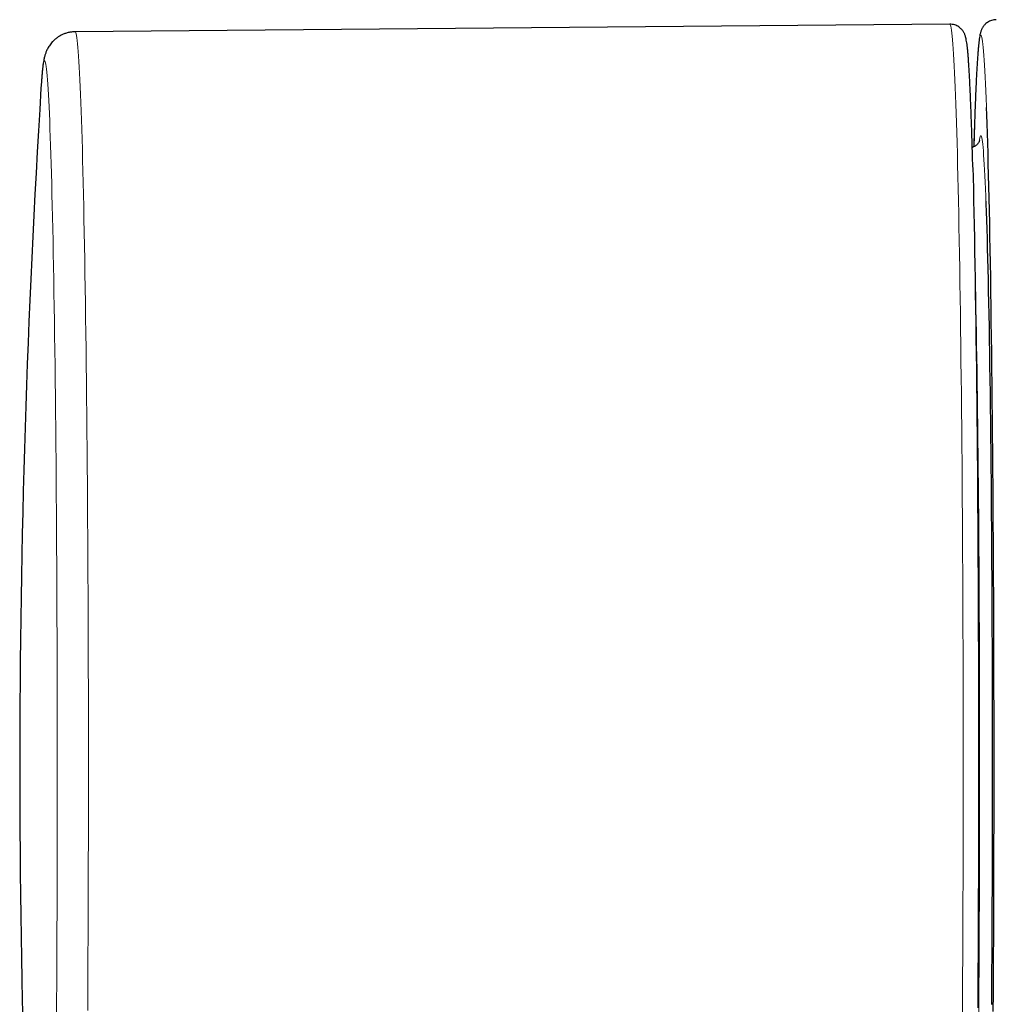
# Model space of a CAD drawing. Header units: millimetres. Extents: x 8 to 2314, y 12 to 2305.
# Tile 24 of 156: x 1074 to 1105, y 1122 to 1154. Entities that reach past the tile are written whole.
import ezdxf

# ---------------------------------------------------------------- set-up
doc = ezdxf.new("R2010")
doc.units = ezdxf.units.MM

msp = doc.modelspace()

# ---------------------------------------------------------------- linework, layer by layer
at = {"color": 7, "linetype": 'Continuous', "lineweight": 30}
msp.add_line((1103.927, 1153.717), (1075.67, 1153.47), dxfattribs=at)
at = {"color": 252, "linetype": 'Continuous', "lineweight": 0, "flags": 128}
for points in [[(1104.336, 1121.762), (1104.34, 1122.358), (1104.343, 1122.959), (1104.346, 1123.564), (1104.349, 1124.173), (1104.351, 1124.787), (1104.354, 1125.403), (1104.356, 1126.023), (1104.357, 1126.645), (1104.358, 1127.269), (1104.359, 1127.895), (1104.36, 1128.523), (1104.361, 1129.151), (1104.361, 1129.779), (1104.361, 1130.407), (1104.36, 1131.035), (1104.359, 1131.662), (1104.358, 1132.288), (1104.357, 1132.912), (1104.355, 1133.533), (1104.353, 1134.152), (1104.351, 1134.768), (1104.348, 1135.381), (1104.346, 1135.989), (1104.342, 1136.594), (1104.339, 1137.193), (1104.335, 1137.788), (1104.331, 1138.377), (1104.327, 1138.96), (1104.323, 1139.537), (1104.318, 1140.107), (1104.313, 1140.669), (1104.308, 1141.225), (1104.302, 1141.772), (1104.296, 1142.311), (1104.29, 1142.842), (1104.284, 1143.363), (1104.277, 1143.876), (1104.27, 1144.378), (1104.263, 1144.87), (1104.256, 1145.353), (1104.248, 1145.824), (1104.241, 1146.284), (1104.233, 1146.733), (1104.225, 1147.17), (1104.216, 1147.596), (1104.208, 1148.009), (1104.199, 1148.409), (1104.19, 1148.797), (1104.181, 1149.171), (1104.172, 1149.533), (1104.162, 1149.88), (1104.152, 1150.214), (1104.143, 1150.534), (1104.133, 1150.839), (1104.123, 1151.131), (1104.113, 1151.407), (1104.102, 1151.668), (1104.092, 1151.915), (1104.081, 1152.146), (1104.07, 1152.362), (1104.06, 1152.562), (1104.049, 1152.747), (1104.038, 1152.916), (1104.027, 1153.069), (1104.016, 1153.206), (1104.005, 1153.327), (1103.993, 1153.431), (1103.982, 1153.52), (1103.971, 1153.592), (1103.96, 1153.648), (1103.948, 1153.687), (1103.937, 1153.71), (1103.927, 1153.717)], [(1075.67, 1153.47), (1075.68, 1153.464), (1075.691, 1153.441), (1075.702, 1153.402), (1075.714, 1153.347), (1075.725, 1153.275), (1075.736, 1153.188), (1075.747, 1153.084), (1075.758, 1152.965), (1075.769, 1152.829), (1075.78, 1152.678), (1075.791, 1152.51), (1075.801, 1152.328), (1075.812, 1152.129), (1075.823, 1151.916), (1075.833, 1151.687), (1075.843, 1151.443), (1075.854, 1151.184), (1075.864, 1150.91), (1075.874, 1150.622), (1075.884, 1150.32), (1075.893, 1150.003), (1075.903, 1149.673), (1075.912, 1149.329), (1075.921, 1148.971), (1075.93, 1148.601), (1075.939, 1148.217), (1075.948, 1147.821), (1075.956, 1147.412), (1075.965, 1146.991), (1075.973, 1146.558), (1075.981, 1146.114), (1075.988, 1145.658), (1075.996, 1145.192), (1076.003, 1144.715), (1076.01, 1144.227), (1076.017, 1143.73), (1076.023, 1143.223), (1076.029, 1142.707), (1076.035, 1142.182), (1076.041, 1141.648), (1076.047, 1141.106), (1076.052, 1140.557), (1076.057, 1140), (1076.062, 1139.436), (1076.066, 1138.865), (1076.07, 1138.288), (1076.074, 1137.705), (1076.078, 1137.117), (1076.081, 1136.523), (1076.084, 1135.925), (1076.087, 1135.323), (1076.09, 1134.716), (1076.092, 1134.107), (1076.094, 1133.494), (1076.095, 1132.879), (1076.097, 1132.261), (1076.098, 1131.642), (1076.099, 1131.022), (1076.099, 1130.4), (1076.099, 1129.778), (1076.099, 1129.156), (1076.099, 1128.535), (1076.098, 1127.914), (1076.097, 1127.295), (1076.096, 1126.677), (1076.094, 1126.061), (1076.092, 1125.448), (1076.09, 1124.837), (1076.088, 1124.23), (1076.085, 1123.627), (1076.082, 1123.028), (1076.079, 1122.434), (1076.075, 1121.844)], [(1105.116, 1151.028), (1105.115, 1151.059), (1105.105, 1151.318), (1105.095, 1151.562), (1105.084, 1151.792), (1105.074, 1152.006), (1105.063, 1152.205), (1105.052, 1152.388), (1105.042, 1152.557), (1105.031, 1152.709), (1105.02, 1152.846), (1105.009, 1152.966), (1104.998, 1153.071), (1104.987, 1153.16), (1104.976, 1153.233), (1104.965, 1153.289), (1104.953, 1153.33), (1104.942, 1153.354), (1104.931, 1153.362), (1104.92, 1153.354), (1104.909, 1153.33), (1104.897, 1153.289), (1104.886, 1153.233), (1104.875, 1153.16), (1104.864, 1153.071), (1104.853, 1152.966), (1104.842, 1152.846), (1104.831, 1152.709), (1104.82, 1152.557), (1104.81, 1152.388), (1104.799, 1152.205), (1104.788, 1152.006), (1104.778, 1151.792), (1104.767, 1151.562), (1104.757, 1151.318), (1104.747, 1151.059), (1104.737, 1150.785), (1104.727, 1150.496), (1104.717, 1150.194), (1104.708, 1149.877), (1104.704, 1149.76)], [(1075.066, 1121.592), (1075.07, 1122.154), (1075.074, 1122.72), (1075.077, 1123.291), (1075.08, 1123.867), (1075.082, 1124.446), (1075.085, 1125.029), (1075.087, 1125.615), (1075.088, 1126.205), (1075.09, 1126.796), (1075.091, 1127.39), (1075.092, 1127.985), (1075.093, 1128.581), (1075.093, 1129.178), (1075.093, 1129.776), (1075.093, 1130.373), (1075.093, 1130.97), (1075.092, 1131.566), (1075.091, 1132.161), (1075.09, 1132.754), (1075.088, 1133.345), (1075.086, 1133.934), (1075.084, 1134.519), (1075.082, 1135.102), (1075.079, 1135.681), (1075.076, 1136.255), (1075.073, 1136.825), (1075.069, 1137.39), (1075.066, 1137.95), (1075.062, 1138.505), (1075.057, 1139.053), (1075.053, 1139.595), (1075.048, 1140.13), (1075.043, 1140.658), (1075.038, 1141.179), (1075.032, 1141.691), (1075.026, 1142.196), (1075.02, 1142.692), (1075.014, 1143.179), (1075.007, 1143.656), (1075.001, 1144.124), (1074.994, 1144.583), (1074.987, 1145.031), (1074.979, 1145.469), (1074.972, 1145.895), (1074.964, 1146.311), (1074.956, 1146.715), (1074.948, 1147.108), (1074.94, 1147.489), (1074.931, 1147.857), (1074.922, 1148.214), (1074.914, 1148.557), (1074.905, 1148.888), (1074.895, 1149.205), (1074.886, 1149.509), (1074.877, 1149.8), (1074.867, 1150.076), (1074.857, 1150.339), (1074.848, 1150.588), (1074.838, 1150.822), (1074.828, 1151.042), (1074.817, 1151.247), (1074.807, 1151.438), (1074.797, 1151.613), (1074.787, 1151.774), (1074.776, 1151.919), (1074.766, 1152.05), (1074.755, 1152.165), (1074.744, 1152.264), (1074.734, 1152.348), (1074.723, 1152.417), (1074.712, 1152.47), (1074.701, 1152.507), (1074.691, 1152.529), (1074.68, 1152.535), (1074.669, 1152.526), (1074.658, 1152.501), (1074.647, 1152.46), (1074.637, 1152.404), (1074.626, 1152.332), (1074.615, 1152.244), (1074.605, 1152.142), (1074.594, 1152.023), (1074.583, 1151.89), (1074.582, 1151.865)], [(1104.884, 1149.944), (1104.89, 1149.989), (1104.901, 1150.043), (1104.911, 1150.081), (1104.921, 1150.105), (1104.931, 1150.112), (1104.941, 1150.105), (1104.951, 1150.081), (1104.961, 1150.043), (1104.972, 1149.989), (1104.982, 1149.919), (1104.992, 1149.834), (1105.002, 1149.734), (1105.012, 1149.619), (1105.022, 1149.488), (1105.031, 1149.343), (1105.041, 1149.182), (1105.051, 1149.007), (1105.06, 1148.817), (1105.07, 1148.613), (1105.079, 1148.394), (1105.088, 1148.161), (1105.094, 1147.999)], [(1104.862, 1121.612), (1104.866, 1122.123), (1104.869, 1122.64), (1104.873, 1123.163), (1104.876, 1123.691), (1104.879, 1124.223), (1104.881, 1124.76), (1104.884, 1125.301), (1104.886, 1125.845), (1104.888, 1126.392), (1104.889, 1126.941), (1104.89, 1127.493), (1104.891, 1128.046), (1104.892, 1128.601), (1104.892, 1129.156), (1104.893, 1129.712), (1104.892, 1130.268), (1104.892, 1130.824), (1104.891, 1131.379), (1104.89, 1131.932), (1104.889, 1132.484), (1104.888, 1133.033), (1104.886, 1133.58), (1104.884, 1134.124), (1104.881, 1134.665), (1104.879, 1135.201), (1104.876, 1135.734), (1104.873, 1136.262), (1104.869, 1136.784), (1104.866, 1137.302), (1104.862, 1137.813), (1104.857, 1138.318), (1104.853, 1138.817), (1104.848, 1139.308), (1104.843, 1139.793), (1104.838, 1140.269), (1104.833, 1140.737), (1104.827, 1141.197), (1104.821, 1141.647), (1104.815, 1142.089), (1104.809, 1142.521), (1104.802, 1142.943), (1104.795, 1143.355), (1104.788, 1143.756), (1104.781, 1144.146), (1104.774, 1144.526), (1104.766, 1144.893), (1104.759, 1145.249), (1104.751, 1145.594), (1104.743, 1145.925), (1104.735, 1146.245), (1104.73, 1146.406)]]:
    msp.add_lwpolyline(points, dxfattribs=at)
at = {"color": 7, "linetype": 'Continuous', "lineweight": 30, "flags": 128}
for points in [[(1074.582, 1151.865), (1074.573, 1151.741), (1074.567, 1151.645)], [(1105.334, 1121.818), (1105.338, 1122.404), (1105.341, 1122.995), (1105.344, 1123.591), (1105.347, 1124.191), (1105.349, 1124.795), (1105.351, 1125.403), (1105.353, 1126.013), (1105.355, 1126.625), (1105.356, 1127.24), (1105.357, 1127.857), (1105.358, 1128.475), (1105.358, 1129.093), (1105.358, 1129.712), (1105.358, 1130.331), (1105.358, 1130.95), (1105.357, 1131.568), (1105.356, 1132.184), (1105.355, 1132.799), (1105.353, 1133.412), (1105.351, 1134.022), (1105.349, 1134.629), (1105.347, 1135.233), (1105.344, 1135.833), (1105.341, 1136.429), (1105.338, 1137.021), (1105.334, 1137.607), (1105.33, 1138.188), (1105.326, 1138.763), (1105.322, 1139.332), (1105.317, 1139.894), (1105.312, 1140.449), (1105.307, 1140.997), (1105.301, 1141.537), (1105.295, 1142.069), (1105.29, 1142.593), (1105.283, 1143.108), (1105.277, 1143.613), (1105.27, 1144.11), (1105.263, 1144.596), (1105.256, 1145.072), (1105.249, 1145.537), (1105.241, 1145.992), (1105.233, 1146.435), (1105.225, 1146.867), (1105.217, 1147.288), (1105.209, 1147.696), (1105.2, 1148.092), (1105.191, 1148.475), (1105.182, 1148.846), (1105.173, 1149.203), (1105.164, 1149.547), (1105.154, 1149.877), (1105.145, 1150.194), (1105.135, 1150.496), (1105.125, 1150.785), (1105.116, 1151.028)], [(1104.672, 1149.086), (1104.68, 1148.766), (1104.689, 1148.399), (1104.698, 1148.02), (1104.706, 1147.627), (1104.714, 1147.223), (1104.723, 1146.807), (1104.731, 1146.378), (1104.738, 1145.939), (1104.746, 1145.488), (1104.753, 1145.027), (1104.761, 1144.555), (1104.767, 1144.073), (1104.774, 1143.581), (1104.781, 1143.079), (1104.787, 1142.568), (1104.793, 1142.049), (1104.798, 1141.521), (1104.804, 1140.985), (1104.809, 1140.441), (1104.814, 1139.89), (1104.819, 1139.332), (1104.823, 1138.767), (1104.827, 1138.196), (1104.831, 1137.62), (1104.835, 1137.038), (1104.838, 1136.45), (1104.841, 1135.859), (1104.844, 1135.263), (1104.846, 1134.663), (1104.849, 1134.06), (1104.851, 1133.454), (1104.852, 1132.845), (1104.853, 1132.234), (1104.855, 1131.621), (1104.855, 1131.008), (1104.856, 1130.393), (1104.856, 1129.778), (1104.856, 1129.162), (1104.855, 1128.547), (1104.855, 1127.933), (1104.854, 1127.32), (1104.852, 1126.709), (1104.851, 1126.1), (1104.849, 1125.493), (1104.847, 1124.889), (1104.844, 1124.289), (1104.842, 1123.692), (1104.839, 1123.099), (1104.835, 1122.511), (1104.832, 1121.928)], [(1105.094, 1147.999), (1105.097, 1147.914), (1105.106, 1147.654), (1105.115, 1147.379), (1105.124, 1147.092), (1105.133, 1146.791), (1105.141, 1146.477), (1105.149, 1146.15), (1105.157, 1145.811), (1105.165, 1145.459), (1105.173, 1145.096), (1105.181, 1144.721), (1105.188, 1144.335), (1105.195, 1143.937), (1105.202, 1143.529), (1105.209, 1143.11), (1105.216, 1142.681), (1105.222, 1142.242), (1105.228, 1141.794), (1105.234, 1141.336), (1105.24, 1140.87), (1105.245, 1140.395), (1105.25, 1139.912), (1105.255, 1139.422), (1105.26, 1138.924), (1105.264, 1138.419), (1105.269, 1137.907), (1105.273, 1137.389), (1105.276, 1136.865), (1105.28, 1136.336), (1105.283, 1135.802), (1105.286, 1135.263), (1105.288, 1134.72), (1105.291, 1134.173), (1105.293, 1133.623), (1105.295, 1133.07), (1105.296, 1132.514), (1105.297, 1131.957), (1105.298, 1131.397), (1105.299, 1130.836), (1105.3, 1130.274), (1105.3, 1129.712), (1105.3, 1129.15), (1105.299, 1128.589), (1105.298, 1128.028), (1105.297, 1127.468), (1105.296, 1126.91), (1105.295, 1126.355), (1105.293, 1125.801), (1105.291, 1125.251), (1105.288, 1124.704), (1105.286, 1124.161), (1105.283, 1123.623), (1105.28, 1123.089), (1105.276, 1122.559), (1105.273, 1122.036)]]:
    msp.add_lwpolyline(points, dxfattribs=at)
at = {"color": 7, "linetype": 'Continuous', "lineweight": 30}
for start, end in [(176.4073, 180), (180, 183.5927)]:
    msp.add_arc((1423.879, 1129.712), 350, start, end, dxfattribs=at)
for points, knots in [([(1104.672, 1149.098), (1104.67, 1149.142), (1104.666, 1149.295), (1104.659, 1149.544), (1104.651, 1149.847), (1104.642, 1150.138), (1104.633, 1150.417), (1104.623, 1150.683), (1104.614, 1150.938), (1104.605, 1151.18), (1104.595, 1151.41), (1104.585, 1151.627), (1104.576, 1151.831), (1104.566, 1152.023), (1104.556, 1152.202), (1104.545, 1152.369), (1104.535, 1152.523), (1104.525, 1152.664), (1104.514, 1152.793), (1104.503, 1152.91), (1104.491, 1153.017), (1104.478, 1153.115), (1104.464, 1153.199), (1104.449, 1153.269), (1104.434, 1153.324), (1104.419, 1153.369), (1104.402, 1153.408), (1104.382, 1153.448), (1104.358, 1153.488), (1104.328, 1153.529), (1104.29, 1153.57), (1104.244, 1153.611), (1104.188, 1153.649), (1104.123, 1153.681), (1104.047, 1153.705), (1103.98, 1153.717), (1103.939, 1153.715), (1103.927, 1153.715)], [0, 0, 0, 0, 0.0159, 0.055681, 0.095472, 0.135273, 0.175088, 0.214918, 0.254768, 0.29464, 0.334541, 0.374478, 0.414459, 0.454499, 0.494614, 0.534831, 0.575187, 0.615742, 0.656587, 0.697883, 0.739924, 0.78333, 0.829674, 0.866933, 0.89353, 0.909465, 0.922775, 0.933869, 0.943397, 0.951864, 0.959661, 0.967085, 0.974345, 0.981558, 0.988766, 0.996708, 1, 1, 1, 1]), ([(1105.431, 1153.861), (1105.419, 1153.861), (1105.379, 1153.862), (1105.314, 1153.85), (1105.239, 1153.827), (1105.174, 1153.794), (1105.119, 1153.757), (1105.074, 1153.718), (1105.037, 1153.678), (1105.008, 1153.639), (1104.984, 1153.601), (1104.964, 1153.564), (1104.948, 1153.527), (1104.934, 1153.489), (1104.921, 1153.447), (1104.908, 1153.395), (1104.895, 1153.327), (1104.881, 1153.243), (1104.869, 1153.143), (1104.857, 1153.034), (1104.846, 1152.913), (1104.835, 1152.777), (1104.824, 1152.63), (1104.814, 1152.471), (1104.803, 1152.3), (1104.793, 1152.116), (1104.783, 1151.92), (1104.773, 1151.711), (1104.764, 1151.49), (1104.754, 1151.256), (1104.745, 1151.01), (1104.735, 1150.751), (1104.726, 1150.481), (1104.717, 1150.198), (1104.71, 1149.955), (1104.705, 1149.803), (1104.704, 1149.754)], [0, 0, 0, 0, 0.00348, 0.01152, 0.019346, 0.027038, 0.034688, 0.042423, 0.050432, 0.058978, 0.068403, 0.079143, 0.09178, 0.107143, 0.126546, 0.152399, 0.190407, 0.24094, 0.286555, 0.330081, 0.376132, 0.420879, 0.464896, 0.508475, 0.551773, 0.594878, 0.637848, 0.680718, 0.723514, 0.766252, 0.808946, 0.851605, 0.894236, 0.936843, 0.979432, 1, 1, 1, 1]), ([(1075.67, 1153.47), (1075.632, 1153.468), (1075.556, 1153.465), (1075.445, 1153.445), (1075.337, 1153.413), (1075.237, 1153.37), (1075.146, 1153.32), (1075.065, 1153.264), (1074.993, 1153.203), (1074.932, 1153.141), (1074.88, 1153.08), (1074.837, 1153.02), (1074.801, 1152.963), (1074.772, 1152.908), (1074.747, 1152.856), (1074.726, 1152.806), (1074.708, 1152.757), (1074.693, 1152.707), (1074.679, 1152.655), (1074.666, 1152.598), (1074.652, 1152.53), (1074.637, 1152.439), (1074.623, 1152.329), (1074.61, 1152.203), (1074.598, 1152.071), (1074.589, 1151.962), (1074.584, 1151.89), (1074.582, 1151.873)], [0, 0, 0, 0, 0.01961, 0.03974, 0.059449, 0.078773, 0.097732, 0.116333, 0.134588, 0.152556, 0.170393, 0.188363, 0.206773, 0.226108, 0.246959, 0.270046, 0.296268, 0.326814, 0.363374, 0.408586, 0.467199, 0.550076, 0.668793, 0.770222, 0.866015, 0.967478, 1, 1, 1, 1]), ([(1104.892, 1149.961), (1104.892, 1149.962), (1104.892, 1149.962), (1104.89, 1149.954), (1104.884, 1149.938), (1104.874, 1149.916), (1104.859, 1149.89), (1104.838, 1149.86), (1104.81, 1149.827), (1104.773, 1149.794), (1104.725, 1149.762), (1104.684, 1149.741), (1104.658, 1149.734), (1104.654, 1149.733)], [0, 0, 0, 0, 0.10842, 0.272469, 0.406866, 0.518613, 0.613745, 0.697272, 0.773349, 0.845367, 0.915843, 0.98619, 1, 1, 1, 1])]:
    msp.add_open_spline(points, degree=3, knots=knots, dxfattribs=at)

doc.saveas('drawing.dxf')
